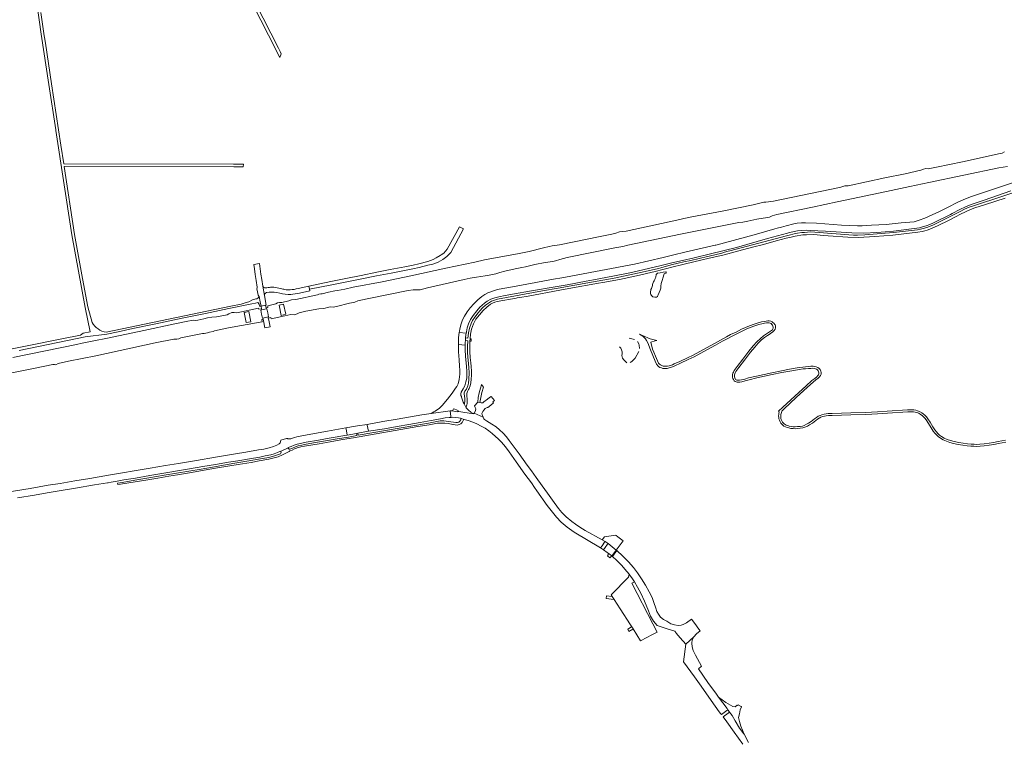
# Model space of a CAD drawing. Header units: metres. Extents: x 166325 to 190320, y 381923 to 404576.
# Tile 3 of 256: x 167034 to 167870, y 384480 to 385094. Entities that reach past the tile are written whole.
import ezdxf

# ---------------------------------------------------------------- set-up
doc = ezdxf.new("R2010")
doc.units = ezdxf.units.M
for name, color, linetype, lineweight in [('B-WE-OG-WATER_MEER-GV', 8, 'Continuous', 18), ('B-WE-VH-VERHARDING_ASFALT-GV', 8, 'Continuous', 18), ('B-WE-VH-VERHARDING_BETONSTRAATSTEEN-GV', 8, 'Continuous', 18), ('B-WE-VH-VERHARDING_FUNDERING_ZAND-GV', 8, 'Continuous', 18), ('B-WE-VH-VERHARDING_GESLOTEN-GV', 8, 'Continuous', 18), ('B-WE-VH-VERHARDING_HALFVERHARDING-GV', 8, 'Continuous', 18)]:
    doc.layers.add(name, color=color, linetype=linetype, lineweight=lineweight)

msp = doc.modelspace()

# ---------------------------------------------------------------- linework, layer by layer
at = {"layer": 'B-WE-OG-WATER_MEER-GV'}
for points in [[(167574.065, 384874.919, -0.0627894), (167572.183, 384871.122)], [(167575.578, 384878.274, 0.338659), (167574.483, 384877.252)], [(167580.904, 384876.897, -0.3034061), (167581.785, 384878.218)], [(167582.524, 384878.432, 0.6512286), (167582.679, 384879.456)], [(167571.247, 384867.989, -0.055205), (167569.895, 384864.443)], [(167572.183, 384871.122, 0.0676374), (167571.247, 384867.989)], [(167569.895, 384864.443, 0.0625708), (167569.73, 384861.235)], [(167569.73, 384861.235, 0.2431242), (167571.61, 384858.353)], [(167573.228, 384857.965, 0.3905525), (167575.861, 384859.323)], [(167544.255, 384814.639, -0.1948651), (167545.349, 384808.357)], [(167545.349, 384808.357, 0.1740892), (167545.83, 384806.283)]]:
    msp.add_lwpolyline(points, format="xyb", dxfattribs=at)
at = {"layer": 'B-WE-OG-WATER_MEER-GV', "flags": 128}
for points in [[(167574.483, 384877.252), (167574.065, 384874.919)], [(167580.213, 384879.147), (167577.855, 384878.635), (167575.578, 384878.274)], [(167575.861, 384859.323), (167576.106, 384859.911), (167577.824, 384864.025), (167578.321, 384865.578), (167578.342, 384867.239), (167578.644, 384869.546), (167579.572, 384872.285), (167580.416, 384875.123), (167580.904, 384876.897)], [(167582.679, 384879.456), (167580.213, 384879.147)], [(167581.785, 384878.218), (167582.524, 384878.432)], [(167571.61, 384858.353), (167573.228, 384857.965)], [(167556.051, 384822.16), (167551.505, 384823.124)], [(167560.198, 384814.277), (167560.017, 384817.325), (167559.816, 384818.26), (167558.484, 384820.325)], [(167543.173, 384815.743), (167544.255, 384814.639)], [(167552.388, 384802.453), (167553.869, 384803.465), (167556.435, 384806.318), (167559.723, 384811.816)], [(167545.83, 384806.283), (167546.95, 384804.719), (167549.422, 384802.373)]]:
    msp.add_lwpolyline(points, dxfattribs=at)
at = {"layer": 'B-WE-VH-VERHARDING_ASFALT-GV', "flags": 128}
for points in [[(167887.41, 384958.634), (167858.377, 384948.858), (167842.383, 384943.628), (167837.2, 384941.652), (167831.194, 384939.082), (167821.224, 384933.966), (167815.142, 384930.846), (167802.579, 384925.231), (167797.877, 384923.402), (167793.53, 384922.136), (167782.633, 384921.105), (167769.916, 384919.81), (167757.289, 384919.032), (167749.537, 384918.585), (167745.394, 384918.568), (167731.96, 384919.217), (167710.666, 384920.991), (167701.242, 384921.075), (167697.755, 384921.257), (167694.271, 384920.871), (167691.448, 384920.281), (167684.794, 384918.617), (167680.982, 384917.572), (167677.241, 384916.547), (167675.203, 384915.975), (167657.541, 384911.014), (167625.187, 384902.267), (167624.643, 384902.14), (167598.799, 384896.1), (167589.354, 384893.909), (167580.373, 384891.825), (167555.912, 384886.149), (167503.457, 384876.15), (167495.858, 384874.777), (167485.601, 384872.924), (167472.058, 384870.477), (167456.912, 384867.741), (167453.954, 384867.177), (167439.372, 384864.399), (167438.704, 384864.229), (167431.506, 384861.591), (167428.87, 384860.393), (167426.154, 384858.452), (167422.915, 384855.689), (167419.493, 384852.469), (167416.397, 384848.994), (167413.863, 384845.615), (167411.535, 384841.934), (167410, 384838.658), (167408.583, 384834.548), (167407.599, 384830.772), (167407.315, 384829.012), (167407.141, 384827.883), (167413.02, 384827.366), (167413.127, 384827.983), (167413.233, 384828.6), (167413.89, 384831.907), (167414.868, 384835.457), (167416.586, 384839.062), (167418.875, 384842.382), (167421.927, 384846.389), (167424.729, 384849.423), (167428.476, 384852.856), (167430.769, 384854.742), (167433.914, 384856.296), (167437.407, 384857.307), (167440.821, 384858.228), (167446.01, 384859.335), (167454.145, 384860.809), (167466.688, 384863.023), (167490.202, 384867.099), (167498.795, 384868.589), (167514.93, 384871.585), (167521.189, 384872.747), (167537.609, 384875.871), (167553.383, 384879.105), (167578.77, 384885.046), (167587.657, 384887.125), (167596.715, 384889.245), (167606.78, 384891.321), (167620.547, 384894.735), (167642.576, 384900.198), (167668.857, 384907.925), (167685.903, 384912.463), (167687.669, 384912.933), (167694.506, 384914.291), (167698.064, 384914.618), (167701.935, 384914.832), (167705.357, 384914.769), (167718.385, 384914.087), (167740.715, 384912.596), (167750.728, 384912.413), (167761.83, 384913.05), (167775.95, 384914.129), (167788.971, 384915.643), (167798.004, 384916.986), (167800.741, 384917.666), (167803.666, 384918.54), (167806.915, 384919.81), (167810.097, 384921.18), (167824.356, 384928.299), (167825.94, 384929.151), (167832.36, 384932.606), (167837.139, 384934.765), (167842.077, 384936.853), (167853.199, 384940.492), (167864.462, 384944.289), (167875.782, 384948.249)], [(167903.62, 384955.433), (167868.097, 384943.499), (167844.899, 384935.994), (167840.338, 384934.317), (167836.502, 384932.787), (167832.64, 384930.835), (167827.102, 384927.964), (167823.148, 384925.914), (167809.973, 384919.583), (167805.316, 384917.578), (167802.454, 384916.611), (167799.014, 384915.694), (167796.565, 384915.218), (167776.032, 384912.824), (167751.566, 384911.052), (167745.513, 384910.793), (167741.94, 384910.805), (167737.99, 384910.941), (167713.011, 384912.81), (167705.569, 384913.368), (167700.489, 384913.043), (167698.096, 384912.901), (167694.623, 384912.334), (167691.676, 384911.843), (167687.524, 384910.779), (167685.035, 384910.141), (167636.96, 384897.252), (167635.701, 384896.956), (167632.474, 384896.12), (167630.302, 384895.416), (167619.514, 384892.869), (167617.973, 384892.505), (167603.856, 384889.27), (167597.964, 384888.068), (167593.217, 384886.959), (167587.216, 384885.363), (167578.283, 384882.986), (167576.377, 384882.479), (167562.407, 384879.251), (167538.612, 384874.233), (167519.559, 384870.81), (167491.151, 384865.706), (167477.824, 384863.312), (167439.595, 384856.344), (167434.626, 384854.662), (167431.82, 384852.98), (167429.441, 384851.123), (167426.969, 384848.88), (167424.704, 384846.495), (167423.044, 384844.649), (167420.334, 384841.127), (167418.429, 384838.17), (167417.193, 384835.68), (167415.798, 384831.728), (167414.9, 384827.68), (167414.6, 384825.309), (167414.315, 384823.152), (167414.286, 384823.155), (167412.429, 384823.365), (167412.293, 384821.112), (167414.163, 384821.009), (167414.265, 384821.003), (167414.122, 384815.985), (167414.227, 384811.174), (167414.536, 384806.936), (167415.047, 384801.688), (167415.389, 384797.902), (167415.656, 384794.024), (167415.31, 384788.193), (167414.923, 384785.04), (167414.359, 384782.797), (167413.188, 384779.873), (167411.99, 384778.097), (167411.336, 384776.804), (167411.308, 384775.553), (167411.46, 384774.299), (167411.482, 384774.113), (167411.899, 384771.722), (167411.781, 384769.339), (167411.706, 384768.127), (167411.447, 384767.305), (167411.229, 384767.313), (167412.936, 384763.902), (167412.97, 384764.893), (167413.436, 384766.518), (167413.713, 384767.77), (167413.789, 384770.462), (167413.445, 384775.056), (167413.473, 384776.19), (167413.696, 384776.994), (167414.117, 384777.962), (167415.031, 384779.649), (167415.394, 384780.32), (167416.366, 384782.829), (167416.885, 384785.316), (167417.274, 384788.38), (167417.458, 384791.655), (167417.523, 384795.059), (167417.226, 384799.172), (167416.973, 384802.238), (167416.406, 384806.786), (167416.144, 384811.522), (167416.038, 384816.332), (167416.172, 384820.634), (167416.176, 384820.677), (167416.343, 384822.636), (167416.675, 384826.516), (167417.613, 384830.974), (167419.126, 384835.438), (167421.227, 384839.218), (167427.436, 384846.643), (167430.427, 384849.488), (167433.545, 384851.958), (167435.328, 384852.995), (167437.243, 384853.793), (167439.291, 384854.272), (167455.402, 384857.239), (167456.235, 384857.392), (167458.45, 384857.76), (167465.754, 384858.973), (167492.427, 384863.833), (167500.279, 384865.264), (167525.443, 384869.825), (167529.122, 384870.492), (167543.164, 384873.12), (167557.755, 384876.135), (167573.582, 384879.927), (167575.804, 384880.452), (167577.795, 384880.922), (167584.626, 384882.534), (167586.643, 384883.071), (167598.11, 384886.123), (167613.407, 384889.674), (167618.364, 384890.788), (167632.266, 384893.914), (167638.383, 384895.58), (167644.499, 384897.245), (167656.206, 384900.36), (167665.479, 384902.763), (167676.314, 384905.763), (167684.966, 384908.021), (167689.219, 384909.019), (167692.617, 384909.817), (167698.965, 384910.862), (167702.205, 384911.059), (167708.5, 384911.226), (167716.534, 384910.382), (167720.456, 384910.122), (167737.28, 384909.007), (167746.257, 384908.794), (167760.195, 384909.555), (167775.412, 384910.725), (167796.792, 384913.171), (167800.531, 384913.775), (167801.611, 384914.011), (167802.69, 384914.247), (167804.618, 384914.984), (167808.22, 384916.442), (167813.892, 384918.947), (167822.875, 384923.188), (167828.773, 384926.258), (167832.943, 384928.429), (167837.207, 384930.61), (167841.515, 384932.437), (167845.077, 384933.793), (167854.157, 384936.628), (167870.936, 384942.211)], [(167240.22, 384867.32), (167241.703, 384859.327)], [(167271.458, 384861.45), (167280.05, 384863.258), (167279.749, 384864.676), (167279.205, 384867.24), (167270.329, 384865.354)], [(167252.098, 384861.943), (167254.669, 384861.302)], [(167871.274, 384736.643), (167864.898, 384735.298), (167860.894, 384734.519), (167857.221, 384733.956), (167852.964, 384733.431), (167849.452, 384733.108), (167846.66, 384733.023), (167844.483, 384733.048), (167842.018, 384733.208), (167838.903, 384733.503), (167835.308, 384733.966), (167831.416, 384734.605), (167827.538, 384735.317), (167824.42, 384736.168), (167821.631, 384737.164), (167818.966, 384738.347), (167816.919, 384739.589), (167815.196, 384740.929), (167813.643, 384742.304), (167812.496, 384743.59), (167811.261, 384745.228), (167809.588, 384747.909), (167807.071, 384751.787), (167805.148, 384754.761), (167803.948, 384756.322), (167802.721, 384757.707), (167801.336, 384758.902), (167800.003, 384759.827), (167798.208, 384760.906), (167796.572, 384761.612), (167794.92, 384762.076), (167793.219, 384762.351), (167791.628, 384762.46), (167789.88, 384762.462), (167787.989, 384762.39), (167770.718, 384761.277), (167762.461, 384760.727), (167757.442, 384760.428), (167752.209, 384760.188), (167739.874, 384759.723), (167723.986, 384759.307), (167720.654, 384759.177), (167718.713, 384758.952), (167717.034, 384758.67), (167715.27, 384758.189), (167713.72, 384757.54), (167712.159, 384756.818), (167710.578, 384755.845), (167708.903, 384754.649), (167706.135, 384752.511), (167703.805, 384750.977), (167702.164, 384750.038), (167700.241, 384749.061), (167698.689, 384748.594), (167696.674, 384748.262), (167694.538, 384748.062), (167692.419, 384747.968), (167690.787, 384748.003), (167689.107, 384748.197), (167687.486, 384748.514), (167686.175, 384748.898), (167684.983, 384749.361), (167683.868, 384749.976), (167683.073, 384750.512), (167682.256, 384751.245), (167681.654, 384751.971), (167681.139, 384752.864), (167680.669, 384754.163), (167680.456, 384755.07), (167680.319, 384756.267), (167680.27, 384757.23), (167680.413, 384758.374), (167680.694, 384759.236), (167680.895, 384760.028), (167681.253, 384761.206), (167683.051, 384763.168), (167693.363, 384772.804), (167702.851, 384781.557), (167707.718, 384785.917), (167710.116, 384787.705), (167711.921, 384789.108), (167713.178, 384790.216), (167713.918, 384791.371), (167714.486, 384792.739), (167714.593, 384794.07), (167714.376, 384795.289), (167713.871, 384796.561), (167712.982, 384797.528), (167711.778, 384798.321), (167710.238, 384798.842), (167708.804, 384799.187), (167707.707, 384799.317), (167705.914, 384799.361), (167703.607, 384799.164), (167701.182, 384798.881), (167699.086, 384798.671), (167695.908, 384798.208), (167692.426, 384797.731), (167687.657, 384796.854), (167680.995, 384795.561), (167672.664, 384793.827), (167659.546, 384791.017), (167652.968, 384789.395), (167649.637, 384788.489), (167646.866, 384787.817), (167645.153, 384787.526), (167644.082, 384787.393), (167643.421, 384787.449), (167642.877, 384787.584), (167642.401, 384787.816), (167641.934, 384788.205), (167641.535, 384788.776), (167641.225, 384789.596), (167640.953, 384790.484), (167640.858, 384791.273), (167640.932, 384791.981), (167641.176, 384792.903), (167641.482, 384793.696), (167642.161, 384794.835), (167644.648, 384798.25), (167649.337, 384804.426), (167654.512, 384811.247), (167658.14, 384815.685), (167661.158, 384819.059), (167664.025, 384821.79), (167666.455, 384823.796), (167668.976, 384825.521), (167670.344, 384826.423), (167671.656, 384827.286), (167673.584, 384828.59), (167674.628, 384829.602), (167675.39, 384830.798), (167675.778, 384831.934), (167675.855, 384832.844), (167675.756, 384833.906), (167675.591, 384834.381), (167675.319, 384834.847), (167674.359, 384835.998), (167673.944, 384836.307), (167673.05, 384836.932), (167671.841, 384837.502), (167670.546, 384837.797), (167669.201, 384837.892), (167667.945, 384837.764), (167666.075, 384837.451), (167663.763, 384837.001), (167661.066, 384836.335), (167657.626, 384835.161), (167653.837, 384833.71), (167650.183, 384832.228), (167646.804, 384830.696), (167642.262, 384828.42), (167637.697, 384826.175), (167634.081, 384824.207), (167628.93, 384821.423), (167624.051, 384818.761), (167617.199, 384814.88), (167611.624, 384811.851), (167605.854, 384808.812), (167600.954, 384806.453), (167594.394, 384803.384), (167589.697, 384801.272), (167588.241, 384800.661), (167585.382, 384799.818), (167583.947, 384799.523), (167582.637, 384799.349), (167581.554, 384799.295), (167580.39, 384799.516), (167579.249, 384799.967), (167577.995, 384800.578), (167577.106, 384801.232), (167576.445, 384802.048), (167575.517, 384803.815), (167573.799, 384807.817), (167572.455, 384811.315), (167571.403, 384813.907), (167569.74, 384819.656), (167573.443, 384820.996), (167574.999, 384821.33), (167569.339, 384822.588), (167562.808, 384825.58), (167560.287, 384826.662), (167561.649, 384825.799), (167562.964, 384824.908), (167564.157, 384823.864), (167565.226, 384822.741), (167566.259, 384821.334), (167567.213, 384819.246), (167569.47, 384813.41), (167573.472, 384803.603), (167574.309, 384801.747), (167574.616, 384801.182), (167575.118, 384800.469), (167575.582, 384799.911), (167576.447, 384799.163), (167577.571, 384798.404), (167578.85, 384797.862), (167580.212, 384797.443), (167581.203, 384797.314), (167582.218, 384797.345), (167583.664, 384797.537), (167585.311, 384797.896), (167587.005, 384798.37), (167590.317, 384799.758), (167595.043, 384801.883), (167601.625, 384804.962), (167606.564, 384807.34), (167612.37, 384810.397), (167617.963, 384813.436), (167624.82, 384817.32), (167630.823, 384820.595), (167634.835, 384822.758), (167638.423, 384824.711), (167642.964, 384826.944), (167647.482, 384829.209), (167650.802, 384830.714), (167654.409, 384832.177), (167658.146, 384833.608), (167661.495, 384834.752), (167664.09, 384835.393), (167666.333, 384835.829), (167668.133, 384836.13), (167669.2, 384836.238), (167670.282, 384836.159), (167671.271, 384835.931), (167672.116, 384835.535), (167672.817, 384834.929), (167673.28, 384834.192), (167673.589, 384833.289), (167673.688, 384832.416), (167673.693, 384831.782), (167673.498, 384831.085), (167673.113, 384830.399), (167672.421, 384829.715), (167670.757, 384828.649), (167668.048, 384826.864), (167665.457, 384825.089), (167662.928, 384822.998), (167659.972, 384820.181), (167656.889, 384816.732), (167653.215, 384812.24), (167648.02, 384805.392), (167643.315, 384799.194), (167640.771, 384795.697), (167639.988, 384794.379), (167639.604, 384793.382), (167639.304, 384792.252), (167639.196, 384791.237), (167639.327, 384790.119), (167639.657, 384789.039), (167640.053, 384787.985), (167640.692, 384787.067), (167641.474, 384786.417), (167642.284, 384786.021), (167643.152, 384785.81), (167644.12, 384785.739), (167645.37, 384785.897), (167647.157, 384786.201), (167649.996, 384786.889), (167653.33, 384787.795), (167659.872, 384789.408), (167672.963, 384792.213), (167681.277, 384793.944), (167687.922, 384795.233), (167692.644, 384796.102), (167696.097, 384796.575), (167699.234, 384797.032), (167701.279, 384797.238), (167703.898, 384797.45), (167705.869, 384797.557), (167707.251, 384797.583), (167708.609, 384797.47), (167709.734, 384797.255), (167710.696, 384796.88), (167711.477, 384796.275), (167712.131, 384795.427), (167712.463, 384794.634), (167712.577, 384793.863), (167712.56, 384792.913), (167712.341, 384792.13), (167711.824, 384791.357), (167710.776, 384790.369), (167709.092, 384788.976), (167706.664, 384787.165), (167701.737, 384782.749), (167692.25, 384773.997), (167681.933, 384764.516), (167678.376, 384761.115), (167678.933, 384760.386), (167678.648, 384759.33), (167678.505, 384758.285), (167678.421, 384757.19), (167678.516, 384755.895), (167678.745, 384754.785), (167679.068, 384753.473), (167679.649, 384752.111), (167680.281, 384751.012), (167681.05, 384750.083), (167682.043, 384749.195), (167682.993, 384748.556), (167684.273, 384747.852), (167685.633, 384747.327), (167687.087, 384746.904), (167688.854, 384746.561), (167690.666, 384746.355), (167692.426, 384746.319), (167694.644, 384746.419), (167696.88, 384746.63), (167699.038, 384746.99), (167700.816, 384747.522), (167703.06, 384748.589), (167704.695, 384749.523), (167707.124, 384751.122), (167709.919, 384753.281), (167711.522, 384754.426), (167712.967, 384755.315), (167714.407, 384755.983), (167715.827, 384756.577), (167717.407, 384757.008), (167718.957, 384757.268), (167720.79, 384757.481), (167724.048, 384757.608), (167739.933, 384758.024), (167752.288, 384758.489), (167757.539, 384758.73), (167762.575, 384759.031), (167770.837, 384759.581), (167788.08, 384760.692), (167789.915, 384760.762), (167791.573, 384760.76), (167793.029, 384760.661), (167794.561, 384760.413), (167796.008, 384760.006), (167797.436, 384759.389), (167799.087, 384758.395), (167800.299, 384757.554), (167801.529, 384756.491), (167802.641, 384755.233), (167803.763, 384753.773), (167805.65, 384750.853), (167808.163, 384746.981), (167809.871, 384744.246), (167811.201, 384742.486), (167812.462, 384741.079), (167814.121, 384739.612), (167815.971, 384738.176), (167818.194, 384736.831), (167821.011, 384735.581), (167823.915, 384734.545), (167827.16, 384733.659), (167831.125, 384732.931), (167835.061, 384732.284), (167838.714, 384731.814), (167841.883, 384731.514), (167844.418, 384731.35), (167846.676, 384731.323), (167849.555, 384731.411), (167853.146, 384731.74), (167857.454, 384732.271), (167861.185, 384732.843), (167865.234, 384733.631), (167871.586, 384734.97)], [(167031.736, 384687.492), (167046.3, 384689.935), (167056.943, 384691.75), (167068.994, 384693.808), (167081.039, 384695.809), (167097.36, 384698.615), (167108.261, 384700.323), (167108.787, 384700.405), (167111.445, 384700.855), (167116.446, 384701.752), (167122.098, 384702.755), (167131.959, 384704.403), (167144.277, 384706.539), (167157.894, 384708.813), (167169.378, 384710.766), (167178.025, 384712.298), (167189.24, 384714.131), (167199.931, 384715.88), (167210.962, 384717.77), (167219.101, 384719.028), (167228.842, 384720.653), (167237.562, 384722.237), (167242.354, 384723.193), (167246.931, 384724.164), (167249.913, 384725.017), (167252.719, 384726.046), (167255.145, 384727.097), (167255.261, 384727.024), (167261.791, 384730.005), (167261.801, 384730.266), (167264.256, 384731.268), (167266.85, 384732.331), (167269.505, 384733.188), (167273.259, 384734.093), (167277.06, 384734.848), (167287.594, 384736.642), (167296.66, 384738.215), (167311.711, 384740.793), (167311.817, 384740.812), (167310.934, 384746.221), (167310.823, 384746.899), (167295.113, 384744.15), (167281.139, 384741.743), (167273.323, 384740.328), (167269.258, 384739.449), (167267.01, 384738.81), (167266.395, 384738.603), (167264.035, 384737.808), (167262.71, 384737.659), (167261.727, 384737.735), (167261.554, 384737.833), (167261.062, 384738.11), (167260.476, 384737.938), (167255.617, 384736.507), (167255.362, 384735.463), (167255.161, 384734.959), (167254.896, 384734.297), (167254.167, 384733.329), (167252.224, 384732.381), (167249.269, 384731.195), (167245.614, 384730.093), (167241.144, 384729.032), (167236.55, 384728.277), (167225.913, 384726.459), (167217.118, 384725.039), (167200.054, 384722.139), (167183.941, 384719.398), (167168.54, 384716.801), (167157.505, 384714.991), (167144.586, 384712.811), (167132.603, 384710.73), (167119.35, 384708.598), (167109.12, 384706.829), (167093.137, 384704.098), (167080.401, 384701.971), (167068.088, 384699.896), (167057.892, 384698.257), (167042.577, 384695.625), (167023.099, 384692.292)], [(167568.524, 384607.687), (167565.291, 384613.461), (167561.973, 384618.894), (167558.463, 384624.014), (167555.026, 384628.521), (167550.911, 384633.141), (167546.141, 384638.166), (167540.94, 384642.861), (167538.659, 384639.747), (167537.263, 384637.84), (167541.071, 384634.362), (167545.15, 384630.213), (167549.315, 384625.288), (167549.796, 384624.688), (167551.512, 384622.64)], [(167555.947, 384616.298), (167558.61, 384611.813), (167561.443, 384606.646), (167564.565, 384599.95), (167567.812, 384591.555), (167569.653, 384586.951), (167572.166, 384582.788), (167575.13, 384579.144), (167583.787, 384576.439), (167590.185, 384574.246), (167590.98, 384573.323), (167591.49, 384572.73), (167594.92, 384568.745), (167599.589, 384563.303), (167606.524, 384569.638), (167608.589, 384572.037), (167611.798, 384574.737), (167610.761, 384576.117), (167607.196, 384580.862), (167604.434, 384584.539), (167600.116, 384581.44), (167597.429, 384579.944), (167595.695, 384579.316), (167593.116, 384579.082), (167590.01, 384579.622), (167586.863, 384580.678), (167583.525, 384582.785), (167580.731, 384584.334), (167578.052, 384586.346), (167576.343, 384588.677), (167575.029, 384591.016), (167574.038, 384593.962), (167572.496, 384598.622), (167570.885, 384602.814), (167568.524, 384607.687)], [(167652.994, 384479.671), (167649.083, 384486.879), (167648.894, 384487.132), (167645.255, 384491.991), (167641.407, 384498.243), (167638.847, 384502.643), (167636.712, 384505.544), (167635.441, 384504.572), (167631.297, 384501.464), (167634.404, 384497.204), (167640.724, 384488.558), (167648.027, 384478.264)]]:
    msp.add_lwpolyline(points, dxfattribs=at)
for points in [[(167298.842, 384868.545), (167311.518, 384871.044), (167324.251, 384873.513), (167336.746, 384876.043), (167349.127, 384878.526), (167359.052, 384880.5), (167367.57, 384882.197), (167372.955, 384883.241), (167380.305, 384885.189), (167384.801, 384886.039), (167389.296, 384887.86), (167393.062, 384889.924), (167396.586, 384892.473), (167399.843, 384895.885), (167410.725, 384915.934), (167407.209, 384917.842), (167396.95, 384898.647), (167393.945, 384895.499), (167391.843, 384893.978), (167390.92, 384893.311), (167387.578, 384891.48), (167384.994, 384889.895), (167380.488, 384888.295), (167372.665, 384886.229), (167368.096, 384885.277), (167360.969, 384883.792), (167348.45, 384881.453), (167337.066, 384879.194), (167323.895, 384876.496), (167310.851, 384873.808), (167298.145, 384871.208), (167279.205, 384867.24), (167279.749, 384864.676)], [(167240.22, 384867.32), (167239.251, 384872.886), (167238.572, 384877.651), (167237.904, 384882.098), (167237.337, 384886.518), (167232.504, 384885.813), (167233.043, 384882.147), (167233.765, 384877.207), (167234.616, 384872.106), (167235.527, 384866.448), (167235.493, 384865.988), (167235.184, 384864.954), (167235.625, 384862.541), (167236.158, 384859.805), (167236.975, 384859.003), (167237.162, 384858.497), (167238.082, 384854.021), (167238.793, 384850.497), (167238.818, 384850.372), (167242.576, 384851.139), (167243.198, 384851.286), (167241.703, 384859.327)], [(167412.429, 384823.365), (167412.799, 384826.081), (167413.02, 384827.366), (167407.141, 384827.883), (167406.515, 384823.834), (167406.368, 384821.912), (167406.368, 384821.428), (167406.364, 384817.766), (167412.119, 384817.26), (167412.202, 384819.385), (167412.293, 384821.112)], [(167413.522, 384789.141), (167413.65, 384791.512), (167413.628, 384794.899), (167413.331, 384799.365), (167412.442, 384807.699), (167412.102, 384813.449), (167412.084, 384816.332), (167412.084, 384816.346), (167412.119, 384817.26), (167406.364, 384817.766), (167406.363, 384816.289), (167406.363, 384816.251), (167406.44, 384811.703), (167406.949, 384804.82), (167407.317, 384799.541), (167407.54, 384796.155), (167407.563, 384792.73), (167407.158, 384787.99), (167406.186, 384784.514), (167404.97, 384782.256), (167403.98, 384780.704), (167400.962, 384776.517), (167397.116, 384771.406), (167392.595, 384765.972), (167390.235, 384763.731), (167386.68, 384761.133), (167385.628, 384760.592), (167383.169, 384759.327), (167399.328, 384761.618), (167401.423, 384761.476), (167402.247, 384763.235), (167403.309, 384762.814), (167406.076, 384761.672), (167405.908, 384761.069), (167405.858, 384760.89), (167406.814, 384760.783), (167418.877, 384758.939), (167419.386, 384759.172), (167418.856, 384759.254), (167416.903, 384760.349), (167414.869, 384761.981), (167412.936, 384763.902), (167411.229, 384767.313), (167410.454, 384768.905), (167409.56, 384771.454), (167409.11, 384772.965), (167408.891, 384773.597), (167408.535, 384774.626), (167408.364, 384776.033), (167408.792, 384777.209), (167408.802, 384777.226), (167410.466, 384780.087), (167411.78, 384782.711), (167412.792, 384786.034)], [(167399.328, 384761.618), (167383.169, 384759.327), (167375.46, 384757.996), (167354.357, 384754.352), (167342.089, 384752.302), (167328.92, 384750.008), (167328.89, 384750.003), (167329.001, 384749.381), (167329.942, 384744.105), (167343.513, 384746.293), (167354.394, 384748.278), (167364.222, 384749.953), (167373.931, 384751.651), (167383.276, 384753.358), (167391.108, 384754.712), (167395.131, 384755.425), (167398.405, 384755.865), (167400.196, 384755.934), (167400.099, 384756.57)], [(167468.502, 384710.411), (167464.898, 384715.369), (167457.904, 384725.035), (167454.553, 384729.436), (167449.632, 384736.418), (167447.251, 384739.281), (167444.404, 384742.411), (167441.328, 384745.357), (167438.335, 384747.943), (167434.861, 384750.289), (167430.348, 384752.986), (167428.576, 384753.978), (167428.074, 384754.654), (167427.787, 384755.204), (167427.297, 384756.145), (167419.806, 384759.364), (167419.386, 384759.172), (167418.877, 384758.939), (167406.814, 384760.783), (167405.858, 384760.89), (167405.779, 384760.605), (167402.46, 384761.269), (167401.423, 384761.476), (167399.328, 384761.618), (167400.099, 384756.57), (167400.196, 384755.934), (167401.536, 384755.986), (167404.306, 384755.869), (167406.447, 384755.604), (167408.063, 384755.177), (167411.398, 384754.219), (167414.768, 384753.159), (167418.571, 384751.89), (167422.113, 384750.382), (167425.726, 384748.564), (167429.107, 384746.651), (167432.355, 384744.412), (167435.132, 384742.316), (167437.967, 384739.816), (167440.231, 384737.789), (167442.609, 384735.233), (167444.925, 384732.465), (167447.173, 384729.735), (167449.488, 384726.592), (167455.573, 384718.065), (167462.959, 384707.591), (167468.37, 384700.24), (167471.174, 384696.255), (167473.079, 384693.547), (167481.926, 384680.975), (167486.358, 384675.287), (167489.807, 384671.052), (167493.751, 384667.054), (167498.773, 384662.785), (167504.81, 384658.487), (167527.135, 384644.987), (167528.515, 384646.926), (167530.628, 384649.894), (167530.962, 384650.363), (167528.612, 384651.833), (167528.505, 384651.893), (167514.197, 384659.888), (167509.486, 384662.707), (167505.859, 384665.118), (167502.659, 384667.357), (167497.838, 384671.455), (167494.279, 384675.062), (167491.396, 384678.602), (167486.311, 384685.639), (167482.062, 384691.436), (167477.463, 384697.865), (167472.371, 384704.962)], [(167408.063, 384755.177), (167408.379, 384754.595), (167408.333, 384753.961), (167407.709, 384752.594), (167406.758, 384751.829), (167405.591, 384751.472), (167404.134, 384751.495), (167398.087, 384752.405), (167393.913, 384752.888), (167393.841, 384752.9), (167392.47, 384753.124), (167390.999, 384753.07), (167389.508, 384752.718), (167381.074, 384751.122), (167321.32, 384740.815), (167320.979, 384742.462), (167319.85, 384742.284), (167320.061, 384741.459), (167320.124, 384740.525), (167312.877, 384739.219), (167303.459, 384737.616), (167293.604, 384735.903), (167284.934, 384734.468), (167277.081, 384733.111), (167273.359, 384732.447), (167270.286, 384731.721), (167268.117, 384731.011), (167265.411, 384729.741), (167263.253, 384728.825), (167262.667, 384728.956), (167261.99, 384729.425), (167261.784, 384729.833), (167261.791, 384730.005), (167255.261, 384727.024), (167255.601, 384726.811), (167255.772, 384726.287), (167255.645, 384725.557), (167255.139, 384724.82), (167250.184, 384723.154), (167245.462, 384721.877), (167239.832, 384720.855), (167226.593, 384718.611), (167216.417, 384716.893), (167208.512, 384715.517), (167197.38, 384713.648), (167187.85, 384712.024), (167167.027, 384708.549), (167156.395, 384706.72), (167143.426, 384704.563), (167131.619, 384702.498), (167120.841, 384700.73), (167116.727, 384700.01), (167116.94, 384698.832), (167119.181, 384699.209), (167121.031, 384699.52), (167131.634, 384701.071), (167142.424, 384702.951), (167151.042, 384704.383), (167160.378, 384705.935), (167167.692, 384707.112), (167179.631, 384709.203), (167190.477, 384710.967), (167200.006, 384712.679), (167212.113, 384714.666), (167219.226, 384715.937), (167230.336, 384717.691), (167237.13, 384718.885), (167245.249, 384720.343), (167249.744, 384721.553), (167253.264, 384722.524), (167256.928, 384724.139), (167257.462, 384724.414), (167262.516, 384727.017), (167263.234, 384727.386), (167265.155, 384728.197), (167267.164, 384729.121), (167267.881, 384729.451), (167270.166, 384730.302), (167272.514, 384730.86), (167275.637, 384731.339), (167288.094, 384733.51), (167297.301, 384735.161), (167306.454, 384736.773), (167311.472, 384737.638), (167317.203, 384738.625), (167371.933, 384748.044), (167381.557, 384749.7), (167387.303, 384750.679), (167388.756, 384750.927), (167389.129, 384750.99), (167390.117, 384751.096), (167392.318, 384751.122), (167394.823, 384751.003), (167397.935, 384750.583), (167401.583, 384749.917), (167401.971, 384749.846), (167403.694, 384749.519), (167405.396, 384749.429), (167406.977, 384749.863), (167408.442, 384750.573), (167409.649, 384751.622), (167410.378, 384753.246), (167410.675, 384753.87), (167410.93, 384754.091), (167411.398, 384754.219)], [(167311.817, 384740.812), (167319.85, 384742.284), (167320.979, 384742.462), (167329.895, 384744.097), (167329.942, 384744.105), (167329.001, 384749.381), (167328.89, 384750.003), (167320.751, 384748.697), (167319.024, 384748.32), (167310.823, 384746.899), (167310.934, 384746.221)], [(167536.755, 384638.291), (167536.817, 384638.247), (167538.212, 384640.152), (167540.492, 384643.265), (167533.52, 384648.729), (167533.198, 384648.277), (167531.157, 384645.41), (167529.693, 384643.353), (167532.882, 384641.067), (167533.674, 384640.5)], [(167606.524, 384569.638), (167599.589, 384563.303), (167597.699, 384548.366), (167606.86, 384535.618), (167612.616, 384527.577), (167621.25, 384515.496), (167628.013, 384505.958), (167629.166, 384504.549), (167629.78, 384503.524), (167634.584, 384507.067), (167635.309, 384507.56), (167634.909, 384508.161), (167634.622, 384508.592), (167627.494, 384518.382), (167625.765, 384520.757), (167618.432, 384530.841), (167610.311, 384542.22), (167612.806, 384544.688), (167607.92, 384554.058), (167605.961, 384557.805), (167604.895, 384561.091), (167604.569, 384564.06), (167605.093, 384566.984)]]:
    msp.add_lwpolyline(points, close=True, dxfattribs=at)
at = {"layer": 'B-WE-VH-VERHARDING_ASFALT-GV'}
for points in [[(167242.164, 384865.924, -0.3107638), (167240.22, 384867.32)], [(167241.703, 384859.327, -0.0970848), (167242.015, 384860.789)], [(167242.015, 384860.789, -0.1926169), (167243.332, 384861.845)], [(167243.666, 384866.064, -0.0478924), (167242.164, 384865.924)], [(167243.332, 384861.845, -0.1026693), (167252.098, 384861.943)], [(167245.915, 384866.318, 0.0115638), (167243.666, 384866.064)], [(167249.48, 384866.412, 0.0364625), (167245.915, 384866.318)], [(167255.39, 384865.338, 0.0619137), (167249.48, 384866.412)], [(167254.669, 384861.302, 0.0826078), (167263.966, 384860.322)], [(167258.93, 384864.525, -0.0301906), (167255.39, 384865.338)], [(167263.316, 384864.269, -0.0670426), (167258.93, 384864.525)], [(167270.329, 384865.354, -0.0420509), (167263.316, 384864.269)], [(167263.966, 384860.322, 0.027215), (167271.458, 384861.45)], [(167551.512, 384622.64, -0.0444185), (167555.947, 384616.298)]]:
    msp.add_lwpolyline(points, format="xyb", dxfattribs=at)
at = {"layer": 'B-WE-VH-VERHARDING_BETONSTRAATSTEEN-GV', "flags": 128}
for points in [[(167243.023, 384848.953), (167242.836, 384849.868), (167242.576, 384851.139), (167238.818, 384850.372), (167238.712, 384850.328), (167239.172, 384848.129), (167239.358, 384847.241), (167243.209, 384848.042)], [(167245.259, 384838.413), (167244.876, 384840.262), (167244.687, 384841.177), (167240.252, 384840.242), (167240.436, 384839.345), (167240.734, 384837.891), (167241.949, 384831.975), (167246.398, 384832.914)], [(167433.838, 384766.222), (167436.217, 384768.175), (167435.541, 384769.039), (167437.057, 384770.327), (167434.189, 384773.789), (167432.856, 384772.726), (167431.246, 384771.441), (167428.115, 384769.013), (167427.042, 384768.39), (167425.867, 384768.343), (167424.562, 384768.583), (167422.881, 384768.892), (167419.933, 384765.646), (167420.621, 384764.356), (167421.068, 384763.119), (167420.994, 384761.89), (167420.109, 384759.744), (167419.806, 384759.364), (167427.297, 384756.145), (167426.511, 384758.112), (167426.412, 384759.272), (167427.009, 384760.834), (167427.897, 384762.15), (167429.203, 384763.389), (167430.263, 384764.123), (167430.875, 384764.346), (167431.501, 384764.304)], [(167401.423, 384761.476), (167402.46, 384761.269), (167405.779, 384760.605), (167405.858, 384760.89), (167405.908, 384761.069), (167406.076, 384761.672), (167403.309, 384762.814), (167402.247, 384763.235)], [(167530.962, 384650.363), (167530.628, 384649.894), (167528.515, 384646.926), (167527.135, 384644.987), (167529.693, 384643.353), (167531.157, 384645.41), (167533.198, 384648.277), (167533.52, 384648.729)], [(167528.505, 384651.893), (167528.612, 384651.833), (167530.962, 384650.363), (167533.52, 384648.729), (167540.492, 384643.265), (167541.297, 384644.364), (167541.312, 384644.383), (167546.449, 384651.162), (167541.958, 384654.372), (167540.338, 384655.642), (167539.89, 384655.993), (167530.633, 384654.525)], [(167536.817, 384638.247), (167537.146, 384637.946), (167537.263, 384637.84), (167538.659, 384639.747), (167540.94, 384642.861), (167540.492, 384643.265), (167538.212, 384640.152)], [(167536.755, 384638.291), (167533.674, 384640.5), (167533.617, 384639.28), (167533.103, 384638.212), (167535.072, 384636.765), (167536.349, 384637.923)], [(167537.086, 384603.688), (167536.983, 384603.703), (167532.147, 384604.365), (167531.88, 384602.134), (167538.449, 384601.186), (167538.728, 384601.146)], [(167553.606, 384578.039), (167553.43, 384577.94), (167550.207, 384576.13), (167551.295, 384574.19), (167554.446, 384575.987), (167554.799, 384576.188)], [(167635.309, 384507.56), (167636.448, 384506.012), (167636.712, 384505.544), (167638.847, 384502.643), (167641.407, 384498.243), (167645.255, 384491.991), (167648.894, 384487.132), (167649.083, 384486.879), (167646.442, 384493.601), (167645.096, 384497.671), (167644.478, 384500.975), (167645.121, 384504.227), (167645.795, 384507.524), (167647.002, 384510.179), (167646.547, 384510.386), (167644.073, 384511.669), (167643.721, 384511.167), (167643.1, 384511.469), (167641.666, 384510.131), (167639.607, 384510.413), (167633.515, 384513.627), (167627.494, 384518.382), (167634.622, 384508.592), (167634.909, 384508.161)]]:
    msp.add_lwpolyline(points, close=True, dxfattribs=at)
msp.add_lwpolyline([(167551.512, 384622.64), (167550.815, 384620.321), (167536.045, 384605.3), (167537.086, 384603.688), (167538.728, 384601.146), (167543.782, 384593.32), (167552.539, 384579.694), (167553.606, 384578.039), (167554.799, 384576.188), (167561.201, 384566.251), (167566.339, 384568.995), (167570.738, 384571.249), (167575.157, 384573.514), (167571.569, 384580.476), (167553.718, 384615.11), (167555.947, 384616.298)], dxfattribs=at)
at = {"layer": 'B-WE-VH-VERHARDING_FUNDERING_ZAND-GV', "flags": 128}
for points in [[(167048.077, 385466.162), (167251.143, 385068.449), (167253.654, 385063.531), (167254.634, 385061.612), (167255.89, 385064.713), (167254.853, 385066.746), (167253.485, 385069.431), (167155.603, 385261.405)], [(167040.513, 385162.668), (167052.014, 385081.485), (167058.517, 385038.747), (167064.414, 385000), (167064.466, 384999.655), (167077.916, 384910.84), (167089.169, 384849.369), (167093.596, 384828.632), (167087.608, 384827.486), (167085.418, 384825.807), (167083.978, 384825.53), (167070.781, 384822.996), (167000.339, 384808.844)], [(167087.033, 384873.806), (167080.185, 384911.219), (167071.455, 384968.916), (167071.837, 384968.915), (167215.569, 384968.73), (167220.37, 384968.724), (167223.564, 384968.72), (167223.801, 384971.02), (167220.445, 384971.024), (167215.81, 384971.03), (167215.186, 384971.031), (167071.432, 384971.216), (167071.107, 384971.216), (167068.718, 384987.005), (167066.74, 385000), (167060.791, 385039.093), (167055.532, 385073.66), (167054.773, 385078.647), (167054.573, 385079.964), (167054.29, 385081.819), (167051.762, 385099.664)], [(167095.147, 384836.575), (167091.418, 384849.849), (167087.033, 384873.806)], [(167033.337, 384812.744), (167089.373, 384824.4), (167107.589, 384826.696), (167117.354, 384828.706), (167129.761, 384831.316), (167149.413, 384835.454), (167171.691, 384840.122), (167191.502, 384844.217), (167211.222, 384848.285), (167231.009, 384852.364), (167234.044, 384853.004), (167235.89, 384853.418), (167237.015, 384852.044), (167237.336, 384850.464), (167237.343, 384850.432), (167237.519, 384850.44), (167238.638, 384850.49), (167238.793, 384850.497), (167238.082, 384854.021), (167237.162, 384858.497)], [(167234.419, 384856.477), (167231.469, 384855.797), (167228.477, 384854.186), (167226.156, 384853.624), (167221.933, 384852.173), (167213.166, 384850.318), (167107.264, 384828.256)]]:
    msp.add_lwpolyline(points, dxfattribs=at)
at = {"layer": 'B-WE-VH-VERHARDING_FUNDERING_ZAND-GV'}
for points in [[(167237.162, 384858.497, -0.2495864), (167234.419, 384856.477)], [(167107.264, 384828.256, -0.2271595), (167095.147, 384836.575)]]:
    msp.add_lwpolyline(points, format="xyb", dxfattribs=at)
at = {"layer": 'B-WE-VH-VERHARDING_FUNDERING_ZAND-GV', "flags": 128}
for points in [[(167416.343, 384822.636), (167416.176, 384820.677), (167417.173, 384820.595), (167417.244, 384821.43), (167417.342, 384822.581)], [(167422.881, 384768.892), (167424.562, 384768.583), (167425.365, 384772.76), (167426.322, 384776.961), (167427.671, 384781.483), (167426.1, 384783.934), (167426.004, 384783.631), (167425.119, 384780.834), (167424.013, 384776.842), (167423.232, 384772.764)]]:
    msp.add_lwpolyline(points, close=True, dxfattribs=at)
at = {"layer": 'B-WE-VH-VERHARDING_GESLOTEN-GV', "flags": 128}
for points in [[(167253.976, 384851.172), (167255.673, 384842.539), (167259.685, 384843.452), (167257.875, 384852.032)], [(167244.405, 384844.706), (167243.669, 384848.138), (167243.209, 384848.042), (167239.358, 384847.241), (167238.409, 384847.044), (167239.148, 384843.604), (167239.887, 384840.165), (167240.252, 384840.242), (167244.687, 384841.177), (167245.141, 384841.273)]]:
    msp.add_lwpolyline(points, close=True, dxfattribs=at)
at = {"layer": 'B-WE-VH-VERHARDING_HALFVERHARDING-GV', "flags": 128}
for points in [[(167870.355, 384981.37), (167868.356, 384980.398), (167866.678, 384979.966), (167834.7, 384973.011), (167812.608, 384968.316), (167805.637, 384967.08), (167803.509, 384967.19), (167801.418, 384966.674), (167799.306, 384965.928), (167785.937, 384962.757), (167768.57, 384959.316), (167737.387, 384952.569), (167734.798, 384952.608), (167731.325, 384951.54), (167730.183, 384951.036), (167674.227, 384939.636), (167667.443, 384938.596), (167665.795, 384938.587), (167656.768, 384936.428), (167630.618, 384931.123), (167604.639, 384926.166), (167597.948, 384924.822), (167592.001, 384923.365), (167548.78, 384914.153), (167543.261, 384913.525), (167540.076, 384912.405), (167536.781, 384911.562), (167526.935, 384909.459), (167492.167, 384902.535), (167485.917, 384901.63), (167483.607, 384901.156), (167478.775, 384899.865), (167466.411, 384896.908), (167458.042, 384895.106), (167428.472, 384889.599), (167420.381, 384887.633), (167395.843, 384882.59), (167365.866, 384876.185), (167365.833, 384876.245), (167341.48, 384871.139), (167317.016, 384866.442), (167310.033, 384864.901), (167303.667, 384863.569), (167301.433, 384863.527), (167295.969, 384862.216), (167290.779, 384860.707), (167289.509, 384860.958), (167287.772, 384860.56), (167287.38, 384860.203), (167286.804, 384860.05), (167268.349, 384855.946), (167264.629, 384855.62), (167262.352, 384854.896), (167256.29, 384853.596), (167254.38, 384853.497), (167252.721, 384853.203), (167251.37, 384852.456), (167244.593, 384850.567), (167244.587, 384849.284), (167243.023, 384848.953), (167243.209, 384848.042), (167243.669, 384848.138), (167244.405, 384844.706), (167245.141, 384841.273), (167244.687, 384841.177), (167244.876, 384840.262), (167246.978, 384840.684), (167247.225, 384839.655), (167258.942, 384842.034), (167264.157, 384843.208), (167266.835, 384843.15), (167269.522, 384843.868), (167271.216, 384844.798), (167276.755, 384846.045), (167287.68, 384848.03), (167291.541, 384848.257), (167293.157, 384848.612), (167295.086, 384849.376), (167297.513, 384849.817), (167299.981, 384849.595), (167302.797, 384850.214), (167313.906, 384853.018), (167315.445, 384853.197), (167318.495, 384853.897), (167321.035, 384854.822), (167328.767, 384856.631), (167363.599, 384863.653), (167368.025, 384864.373), (167373.854, 384864.359), (167380.116, 384866.014), (167411.24, 384873.026), (167416.385, 384874.101), (167421.731, 384875.044), (167429.258, 384876.096), (167432.498, 384876.76), (167438.126, 384877.95), (167441.523, 384878.953), (167445.826, 384880.093), (167454.534, 384882.14), (167460.145, 384883.152), (167463.391, 384883.857), (167466.666, 384884.675), (167471.377, 384885.736), (167480.097, 384887.344), (167486.725, 384888.195), (167488.817, 384888.792), (167492.494, 384889.988), (167498.796, 384891.813), (167539.233, 384899.915), (167545.963, 384900.99), (167550.397, 384902.122), (167595.208, 384911.492), (167644.504, 384921.558), (167648.16, 384921.791), (167652.263, 384922.591), (167659.794, 384924.238), (167668.915, 384925.585), (167670.624, 384926.064), (167672.88, 384927.147), (167676.889, 384928.275), (167707.101, 384934.507), (167728.071, 384939.011), (167770.081, 384947.748), (167789.965, 384952.01), (167806.009, 384955.288), (167865.459, 384967.806), (167872.815, 384968.883)], [(167021.368, 384792.494), (167046.726, 384797.72), (167061.838, 384800.78), (167063.122, 384800.813), (167064.505, 384800.686), (167066.409, 384801.683), (167075.019, 384803.653), (167098.368, 384808.29), (167148.847, 384819.176), (167164.5, 384822.329), (167165.639, 384822.229), (167167.307, 384822.385), (167168.905, 384822.722), (167170.69, 384823.575), (167189.039, 384827.271), (167190.287, 384827.184), (167193.113, 384827.703), (167195.048, 384828.178), (167197.917, 384828.723), (167199.172, 384829.364), (167211.096, 384831.846), (167222.207, 384833.972), (167239.581, 384836.998), (167239.296, 384839.109), (167240.436, 384839.345), (167240.252, 384840.242), (167239.887, 384840.165), (167239.148, 384843.604), (167238.409, 384847.044), (167239.358, 384847.241), (167239.172, 384848.129), (167236.849, 384847.687), (167236.625, 384848.552), (167218.185, 384844.752), (167215.923, 384844.989), (167213.811, 384844.861), (167211.361, 384843.986), (167209.924, 384843.085), (167200.83, 384841.385), (167196.908, 384841.084), (167193.191, 384840.441), (167190.009, 384839.725), (167187.575, 384839.004), (167185.098, 384838.386), (167182.619, 384838.221), (167180.966, 384838.57), (167175.228, 384837.278), (167165.483, 384835.365), (167139.075, 384829.837), (167108.287, 384823.306), (167096.646, 384821.023), (167086.786, 384818.979), (167081.992, 384817.93), (167027.726, 384806.655)]]:
    msp.add_lwpolyline(points, dxfattribs=at)
for points in [[(167259.685, 384843.452), (167255.673, 384842.539), (167253.976, 384851.172), (167257.875, 384852.032)], [(167224.354, 384845.006), (167228.2, 384845.834), (167230.018, 384837.197), (167226.087, 384836.446)]]:
    msp.add_lwpolyline(points, close=True, dxfattribs=at)

doc.saveas('drawing.dxf')
